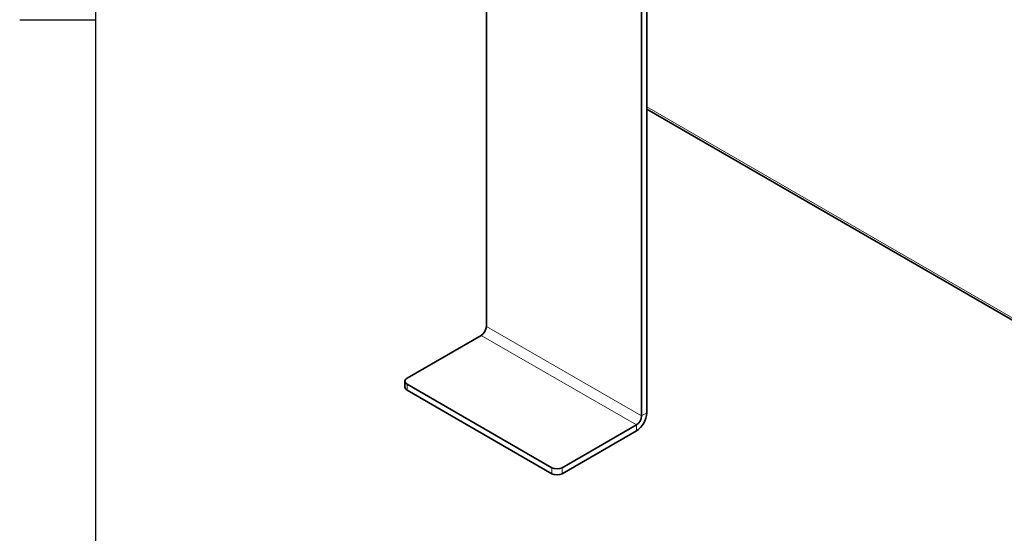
# Model space of a CAD drawing. Header units: millimetres. Extents: x 0 to 2970, y 0 to 2100.
# Tile 1 of 41: x 31 to 283, y 218 to 350. Entities that reach past the tile are written whole.
import ezdxf

# ---------------------------------------------------------------- set-up
doc = ezdxf.new("R2010")
doc.units = ezdxf.units.MM
doc.header["$LTSCALE"] = 5
doc.layers.get('0').update_dxf_attribs({"lineweight": 25})
doc.layers.add('Geometria schizzo (ISO)', color=7, linetype='Continuous', lineweight=25)
doc.layers.add('Spigoli visibili(ISO)', color=7, linetype='Continuous', lineweight=35)
doc.layers.add('Spigoli tangenti visibili(ISO)', color=7, linetype='Continuous', lineweight=15, true_color=0x00803f)

# ---------------------------------------------------------------- blocks, each defined once
blk = doc.blocks.new('Bordi Bordo di default')
at = {"layer": 'Geometria schizzo (ISO)'}
blk.add_line((10, 70), (6.1, 70), dxfattribs=at)
at = {"layer": 'Geometria schizzo (ISO)', "flags": 128}
blk.add_lwpolyline([(10, 10), (10, 410), (584, 410), (584, 10), (10, 10)], dxfattribs=at)

msp = doc.modelspace()

# ---------------------------------------------------------------- linework, layer by layer
at = {"layer": 'Spigoli tangenti visibili(ISO)'}
for p, q in [((191.223, 327.765), (371.093, 223.917)), ((189.897, 248.501), (150.122, 271.465)), ((188.571, 246.204), (148.796, 269.168)), ((129.793, 255.135), (129.793, 256.666)), ((191.223, 249.266), (189.897, 248.501)), ((188.571, 244.674), (188.571, 246.204)), ((166.916, 235.233), (166.916, 233.702)), ((169.568, 233.702), (169.568, 235.233))]:
    msp.add_line(p, q, dxfattribs=at)
at = {"layer": 'Spigoli visibili(ISO)'}
for p, q in [((150.122, 271.465), (150.122, 397.001)), ((189.897, 374.037), (189.897, 248.501)), ((191.223, 374.803), (191.223, 249.266)), ((371.093, 223.283), (191.223, 327.131)), ((129.793, 258.197), (148.796, 269.168)), ((129.244, 255.9), (129.244, 257.431)), ((166.916, 235.233), (129.793, 256.666)), ((166.916, 233.702), (129.793, 255.135)), ((188.571, 246.204), (169.568, 235.233)), ((188.571, 244.674), (169.568, 233.702))]:
    msp.add_line(p, q, dxfattribs=at)
for centre, major_axis, start_param, end_param in [((148.796, 270.699), (0.937, 1.624), 3.9269908, 5.4977871), ((131.119, 257.431), (-1.875, 0), 5.4977871, 7.0685835), ((131.119, 255.9), (-1.875, 0), 0, 0.7853982), ((188.571, 247.735), (-1.875, -3.248), 0.7853982, 2.3561945), ((188.571, 247.735), (-0.937, -1.624), 0.7853982, 2.3561945), ((168.242, 235.998), (-1.875, 0), 0.7853982, 2.3561945), ((168.242, 234.467), (1.875, 0), 3.9269908, 5.4977871)]:
    msp.add_ellipse(centre, major_axis=major_axis, ratio=0.5773503, start_param=start_param, end_param=end_param, dxfattribs=at)

# ---------------------------------------------------------------- block references
at = {"xscale": 5, "yscale": 5, "zscale": 5}
msp.add_blockref('Bordi Bordo di default', (0, 0), dxfattribs=at)

doc.saveas('drawing.dxf')
